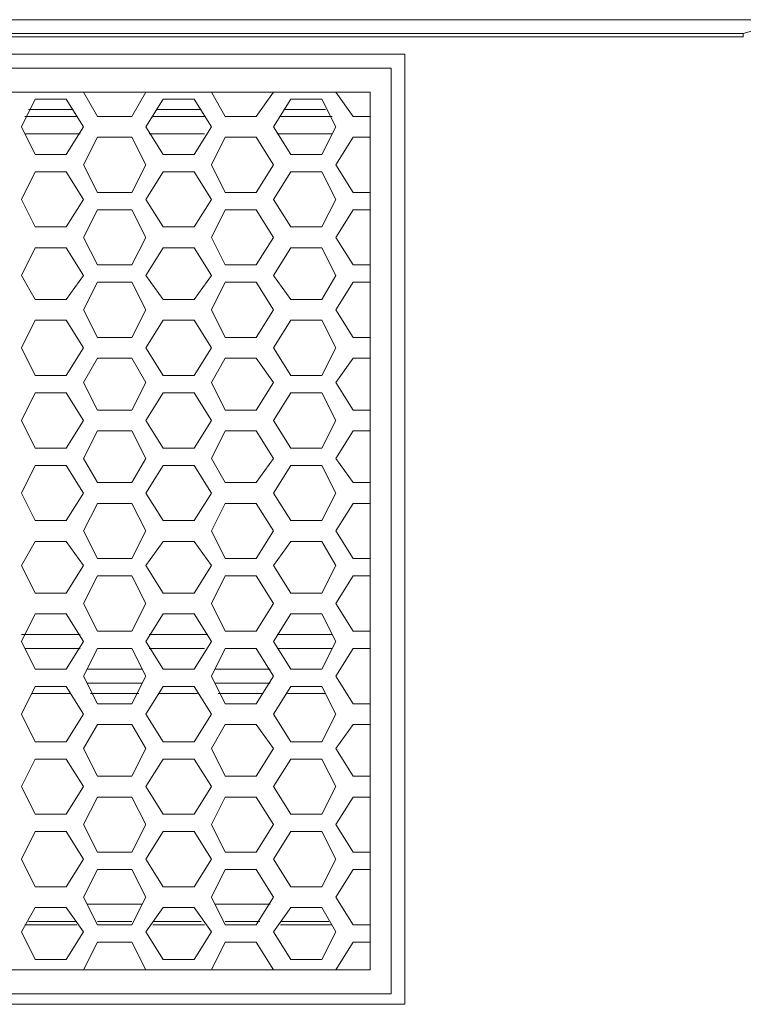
# Model space of a CAD drawing. Header units: millimetres. Extents: x 83969 to 164243, y -22860 to 4849.
# Tile 75 of 156: x 163458.67 to 163462.57, y -21416.96 to -21411.66. Entities that reach past the tile are written whole.
import ezdxf

# ---------------------------------------------------------------- set-up
doc = ezdxf.new("R2010")
doc.units = ezdxf.units.MM
doc.layers.get('0').update_dxf_attribs({"color": 251, "lineweight": 0})
doc.layers.add('_Opis_80', color=7, linetype='Continuous')

# ---------------------------------------------------------------- blocks, each defined once
blk = doc.blocks.new('UPS_2U_PA')
at = {"layer": '_Opis_80', "lineweight": 13}
for points in [[(23.1755, 54.923), (52.4182, 54.923), (55.4667, 54.923), (67.4835, 54.923)], [(67.3947, 54.923), (66.9803, 54.8046), (23.6786, 54.8046)], [(66.9803, 54.775), (23.6786, 54.775)], [(66.9803, 54.775), (66.9803, 54.8046)], [(64.0797, 54.627), (35.1922, 54.627)], [(64.0797, 46.4876), (64.0797, 54.627)], [(35.281, 54.5086), (63.9613, 54.5086)], [(63.9613, 54.5086), (63.9613, 46.5764)], [(54.1052, 54.3014), (63.7837, 54.3014)], [(60.9127, 54.2422), (60.7944, 54.0054)], [(61.1791, 54.2422), (60.9128, 54.2422)], [(61.3271, 54.0054), (61.1791, 54.2422)], [(61.3271, 54.3014), (61.4455, 54.0942)], [(61.7415, 54.0942), (61.8599, 54.3014)], [(62.0079, 54.2422), (61.8599, 54.0054)], [(62.2743, 54.2422), (62.0079, 54.2422)], [(62.4222, 54.0054), (62.2742, 54.2422)], [(62.4222, 54.3014), (62.5406, 54.0942)], [(62.807, 54.0942), (62.955, 54.3014)], [(63.103, 54.2422), (62.955, 54.0054)], [(63.3694, 54.2422), (63.103, 54.2422)], [(63.4877, 54.0054), (63.3694, 54.2422)], [(63.4877, 54.3014), (63.6357, 54.0942)], [(63.7837, 54.3014), (63.7837, 46.7835)], [(60.824, 54.0942), (61.2679, 54.0942)], [(60.8536, 54.1534), (61.2383, 54.1534)], [(60.8536, 54.1534), (61.2383, 54.1534)], [(61.4455, 54.0942), (61.7415, 54.0942)], [(61.9191, 54.0942), (62.363, 54.0942)], [(61.9487, 54.1534), (62.3335, 54.1534)], [(61.9487, 54.1534), (62.3335, 54.1534)], [(62.5406, 54.0942), (62.807, 54.0942)], [(63.0142, 54.0942), (63.4582, 54.0942)], [(63.0438, 54.1534), (63.399, 54.1534)], [(63.0438, 54.1534), (63.399, 54.1534)], [(63.6358, 54.0942), (63.7837, 54.0942)], [(60.7943, 54.0054), (60.9127, 53.7686)], [(61.1791, 53.7686), (61.3271, 54.0054)], [(61.8599, 54.0054), (62.0079, 53.7686)], [(62.2742, 53.7686), (62.4222, 54.0054)], [(62.955, 54.0054), (63.103, 53.7686)], [(63.3694, 53.7686), (63.4878, 54.0054)], [(60.824, 53.9462), (61.2975, 53.9462)], [(61.4455, 53.9166), (61.3271, 53.6798)], [(61.7415, 53.9166), (61.4455, 53.9166)], [(61.8599, 53.6798), (61.7415, 53.9166)], [(61.8895, 53.9462), (62.363, 53.9462)], [(62.5406, 53.9166), (62.4222, 53.6798)], [(62.807, 53.9166), (62.5406, 53.9166)], [(62.955, 53.6798), (62.807, 53.9166)], [(62.9846, 53.9462), (63.4582, 53.9462)], [(63.6357, 53.9166), (63.4878, 53.6798)], [(63.7837, 53.9166), (63.6358, 53.9166)], [(60.9128, 53.7686), (61.1791, 53.7686)], [(62.0079, 53.7686), (62.2743, 53.7686)], [(63.103, 53.7686), (63.3694, 53.7686)], [(61.3271, 53.6798), (61.4455, 53.4431)], [(61.7415, 53.4431), (61.8599, 53.6798)], [(62.4222, 53.6798), (62.5406, 53.4431)], [(62.807, 53.4431), (62.955, 53.6798)], [(63.4877, 53.6798), (63.6357, 53.4431)], [(60.9127, 53.6206), (60.7944, 53.3839)], [(61.1791, 53.6206), (60.9128, 53.6206)], [(61.3271, 53.3839), (61.1791, 53.6206)], [(62.0079, 53.6206), (61.8599, 53.3839)], [(62.2743, 53.6206), (62.0079, 53.6206)], [(62.4222, 53.3839), (62.2742, 53.6206)], [(63.103, 53.6206), (62.955, 53.3839)], [(63.3694, 53.6206), (63.103, 53.6206)], [(63.4877, 53.3839), (63.3694, 53.6206)], [(61.4455, 53.4431), (61.7415, 53.4431)], [(62.5406, 53.4431), (62.807, 53.4431)], [(63.6358, 53.4431), (63.7837, 53.4431)], [(60.7944, 53.3839), (60.9127, 53.1471)], [(61.1791, 53.1471), (61.3271, 53.3839)], [(61.8599, 53.3839), (62.0079, 53.1471)], [(62.2742, 53.1471), (62.4222, 53.3839)], [(62.955, 53.3839), (63.103, 53.1471)], [(63.3694, 53.1471), (63.4878, 53.3839)], [(61.4455, 53.2951), (61.3271, 53.0583)], [(61.7415, 53.2951), (61.4455, 53.2951)], [(61.8599, 53.0583), (61.7415, 53.2951)], [(62.5406, 53.2951), (62.4222, 53.0583)], [(62.807, 53.2951), (62.5406, 53.2951)], [(62.955, 53.0583), (62.807, 53.2951)], [(63.6357, 53.2951), (63.4878, 53.0583)], [(63.7837, 53.2951), (63.6358, 53.2951)], [(60.9128, 53.1471), (61.1791, 53.1471)], [(62.0079, 53.1471), (62.2743, 53.1471)], [(63.103, 53.1471), (63.3694, 53.1471)], [(61.3271, 53.0583), (61.4455, 52.8215)], [(61.7415, 52.8215), (61.8599, 53.0583)], [(62.4222, 53.0583), (62.5406, 52.8215)], [(62.807, 52.8215), (62.955, 53.0583)], [(63.4877, 53.0583), (63.6357, 52.8215)], [(60.9127, 52.9695), (60.7944, 52.7327)], [(61.1791, 52.9695), (60.9128, 52.9695)], [(61.3271, 52.7327), (61.1791, 52.9695)], [(62.0079, 52.9695), (61.8599, 52.7327)], [(62.2743, 52.9695), (62.0079, 52.9695)], [(62.4222, 52.7327), (62.2742, 52.9695)], [(63.103, 52.9695), (62.955, 52.7327)], [(63.3694, 52.9695), (63.103, 52.9695)], [(63.4877, 52.7327), (63.3694, 52.9695)], [(61.4455, 52.8215), (61.7415, 52.8215)], [(62.5406, 52.8215), (62.807, 52.8215)], [(63.6358, 52.8215), (63.7837, 52.8215)], [(60.7944, 52.7327), (60.9127, 52.5255)], [(61.1791, 52.5255), (61.3271, 52.7327)], [(61.8599, 52.7327), (62.0079, 52.5255)], [(62.2742, 52.5255), (62.4222, 52.7327)], [(62.955, 52.7327), (63.103, 52.5255)], [(63.3694, 52.5255), (63.4878, 52.7327)], [(61.4455, 52.6735), (61.3271, 52.4367)], [(61.7415, 52.6735), (61.4455, 52.6735)], [(61.8599, 52.4367), (61.7415, 52.6735)], [(62.5406, 52.6735), (62.4222, 52.4367)], [(62.807, 52.6735), (62.5406, 52.6735)], [(62.955, 52.4367), (62.807, 52.6735)], [(63.6357, 52.6735), (63.4878, 52.4367)], [(63.7837, 52.6735), (63.6358, 52.6735)], [(60.9128, 52.5255), (61.1791, 52.5255)], [(62.0079, 52.5255), (62.2743, 52.5255)], [(63.103, 52.5255), (63.3694, 52.5255)], [(61.3271, 52.4367), (61.4455, 52.1999)], [(61.7415, 52.1999), (61.8599, 52.4367)], [(62.4222, 52.4367), (62.5406, 52.1999)], [(62.807, 52.1999), (62.955, 52.4367)], [(63.4878, 52.4367), (63.6357, 52.1999)], [(60.9127, 52.3479), (60.7944, 52.1112)], [(61.1791, 52.3479), (60.9128, 52.3479)], [(61.3271, 52.1112), (61.1791, 52.3479)], [(62.0079, 52.3479), (61.8599, 52.1112)], [(62.2743, 52.3479), (62.0079, 52.3479)], [(62.4222, 52.1112), (62.2742, 52.3479)], [(63.103, 52.3479), (62.955, 52.1112)], [(63.3694, 52.3479), (63.103, 52.3479)], [(63.4878, 52.1112), (63.3694, 52.3479)], [(61.4455, 52.1999), (61.7415, 52.1999)], [(62.5406, 52.1999), (62.807, 52.1999)], [(63.6358, 52.1999), (63.7837, 52.1999)], [(60.7944, 52.1112), (60.9127, 51.8744)], [(61.1791, 51.8744), (61.3271, 52.1112)], [(61.8599, 52.1112), (62.0079, 51.8744)], [(62.2742, 51.8744), (62.4222, 52.1112)], [(62.955, 52.1112), (63.103, 51.8744)], [(63.3694, 51.8744), (63.4878, 52.1112)], [(61.4455, 52.0224), (61.3271, 51.8152)], [(61.7415, 52.0224), (61.4455, 52.0224)], [(61.8599, 51.8152), (61.7415, 52.0224)], [(62.5406, 52.0224), (62.4222, 51.8152)], [(62.807, 52.0224), (62.5406, 52.0224)], [(62.955, 51.8152), (62.807, 52.0224)], [(63.6357, 52.0224), (63.4877, 51.8152)], [(63.7837, 52.0224), (63.6358, 52.0224)], [(60.9127, 51.8744), (61.1791, 51.8744)], [(61.3271, 51.8152), (61.4455, 51.5784)], [(61.7415, 51.5784), (61.8599, 51.8152)], [(62.0079, 51.8744), (62.2743, 51.8744)], [(62.4222, 51.8152), (62.5406, 51.5784)], [(62.807, 51.5784), (62.955, 51.8152)], [(63.103, 51.8744), (63.3694, 51.8744)], [(63.4878, 51.8152), (63.6357, 51.5784)], [(60.9127, 51.7264), (60.7944, 51.4896)], [(61.1791, 51.7264), (60.9127, 51.7264)], [(61.3271, 51.4896), (61.1791, 51.7264)], [(62.0079, 51.7264), (61.8599, 51.4896)], [(62.2743, 51.7264), (62.0079, 51.7264)], [(62.4222, 51.4896), (62.2742, 51.7264)], [(63.103, 51.7264), (62.955, 51.4896)], [(63.3694, 51.7264), (63.103, 51.7264)], [(63.4878, 51.4896), (63.3694, 51.7264)], [(61.4455, 51.5784), (61.7415, 51.5784)], [(62.5406, 51.5784), (62.807, 51.5784)], [(63.6358, 51.5784), (63.7837, 51.5784)], [(60.7944, 51.4896), (60.9127, 51.2528)], [(61.1791, 51.2528), (61.3271, 51.4896)], [(61.8599, 51.4896), (62.0079, 51.2528)], [(62.2742, 51.2528), (62.4222, 51.4896)], [(62.955, 51.4896), (63.103, 51.2528)], [(63.3694, 51.2528), (63.4877, 51.4896)], [(61.4455, 51.4008), (61.3271, 51.164)], [(61.7415, 51.4008), (61.4455, 51.4008)], [(61.8599, 51.164), (61.7415, 51.4008)], [(62.5406, 51.4008), (62.4222, 51.164)], [(62.807, 51.4008), (62.5406, 51.4008)], [(62.955, 51.164), (62.807, 51.4008)], [(63.6357, 51.4008), (63.4877, 51.164)], [(63.7837, 51.4008), (63.6358, 51.4008)], [(60.9128, 51.2528), (61.1791, 51.2528)], [(62.0079, 51.2528), (62.2743, 51.2528)], [(63.103, 51.2528), (63.3694, 51.2528)], [(61.3271, 51.164), (61.4455, 50.9568)], [(61.7415, 50.9568), (61.8599, 51.164)], [(62.4222, 51.164), (62.5406, 50.9568)], [(62.807, 50.9568), (62.955, 51.164)], [(63.4878, 51.164), (63.6357, 50.9568)], [(60.9127, 51.1048), (60.7944, 50.868)], [(61.1791, 51.1048), (60.9128, 51.1048)], [(61.3271, 50.868), (61.1791, 51.1048)], [(62.0079, 51.1048), (61.8599, 50.868)], [(62.2743, 51.1048), (62.0079, 51.1048)], [(62.4222, 50.868), (62.2742, 51.1048)], [(63.103, 51.1048), (62.955, 50.868)], [(63.3694, 51.1048), (63.103, 51.1048)], [(63.4878, 50.868), (63.3694, 51.1048)], [(61.4455, 50.9568), (61.7415, 50.9568)], [(62.5406, 50.9568), (62.807, 50.9568)], [(63.6358, 50.9568), (63.7837, 50.9568)], [(60.7944, 50.868), (60.9127, 50.6313)], [(61.1791, 50.6313), (61.3271, 50.868)], [(61.8599, 50.868), (62.0079, 50.6313)], [(62.2742, 50.6313), (62.4222, 50.868)], [(62.955, 50.868), (63.103, 50.6313)], [(63.3694, 50.6313), (63.4877, 50.868)], [(61.4455, 50.7793), (61.3271, 50.5425)], [(61.7415, 50.7793), (61.4455, 50.7793)], [(61.8599, 50.5425), (61.7415, 50.7792)], [(62.5406, 50.7793), (62.4222, 50.5425)], [(62.807, 50.7793), (62.5406, 50.7793)], [(62.955, 50.5425), (62.807, 50.7793)], [(63.6357, 50.7792), (63.4877, 50.5425)], [(63.7838, 50.7793), (63.6358, 50.7793)], [(60.9128, 50.6313), (61.1791, 50.6313)], [(62.0079, 50.6313), (62.2743, 50.6313)], [(63.103, 50.6313), (63.3694, 50.6313)], [(61.3271, 50.5425), (61.4455, 50.3057)], [(61.7415, 50.3057), (61.8599, 50.5425)], [(62.4222, 50.5425), (62.5406, 50.3057)], [(62.807, 50.3057), (62.955, 50.5425)], [(63.4878, 50.5425), (63.6357, 50.3057)], [(60.9127, 50.4537), (60.7943, 50.2465)], [(61.1791, 50.4537), (60.9128, 50.4537)], [(61.3271, 50.2465), (61.1791, 50.4537)], [(62.0079, 50.4537), (61.8599, 50.2465)], [(62.2743, 50.4537), (62.0079, 50.4537)], [(62.4222, 50.2465), (62.2742, 50.4537)], [(63.103, 50.4537), (62.955, 50.2465)], [(63.3694, 50.4537), (63.103, 50.4537)], [(63.4878, 50.2465), (63.3694, 50.4537)], [(61.4455, 50.3057), (61.7415, 50.3057)], [(62.5406, 50.3057), (62.807, 50.3057)], [(63.6358, 50.3057), (63.7838, 50.3057)], [(60.7944, 50.2465), (60.9127, 50.0097)], [(61.1791, 50.0097), (61.3271, 50.2465)], [(61.8599, 50.2465), (62.0079, 50.0097)], [(62.2742, 50.0097), (62.4222, 50.2465)], [(62.955, 50.2465), (63.103, 50.0097)], [(63.3694, 50.0097), (63.4877, 50.2465)], [(61.4455, 50.1577), (61.3271, 49.9209)], [(61.7415, 50.1577), (61.4455, 50.1577)], [(61.8599, 49.9209), (61.7415, 50.1577)], [(62.5406, 50.1577), (62.4222, 49.9209)], [(62.807, 50.1577), (62.5406, 50.1577)], [(62.955, 49.9209), (62.807, 50.1577)], [(63.6357, 50.1577), (63.4877, 49.9209)], [(63.7838, 50.1577), (63.6358, 50.1577)], [(60.9128, 50.0097), (61.1791, 50.0097)], [(62.0079, 50.0097), (62.2743, 50.0097)], [(63.103, 50.0097), (63.3694, 50.0097)], [(61.3271, 49.9209), (61.4455, 49.6841)], [(61.7415, 49.6841), (61.8599, 49.9209)], [(62.4222, 49.9209), (62.5406, 49.6841)], [(62.807, 49.6841), (62.955, 49.9209)], [(63.4878, 49.9209), (63.6357, 49.6841)], [(60.9127, 49.8321), (60.7943, 49.5953)], [(61.1791, 49.8321), (60.9128, 49.8321)], [(61.3271, 49.5953), (61.1791, 49.8321)], [(62.0079, 49.8321), (61.8599, 49.5953)], [(62.2743, 49.8321), (62.0079, 49.8321)], [(62.4222, 49.5953), (62.2742, 49.8321)], [(63.103, 49.8321), (62.955, 49.5953)], [(63.3694, 49.8321), (63.103, 49.8321)], [(63.4878, 49.5953), (63.3694, 49.8321)], [(60.7944, 49.6545), (61.2975, 49.6545)], [(61.4455, 49.6841), (61.7415, 49.6841)], [(61.8895, 49.6545), (62.3927, 49.6545)], [(62.5406, 49.6841), (62.807, 49.6841)], [(62.9846, 49.6545), (63.4582, 49.6545)], [(63.6358, 49.6841), (63.7837, 49.6841)], [(60.7944, 49.5953), (60.9127, 49.3586)], [(60.824, 49.5361), (61.2975, 49.5361)], [(61.1791, 49.3586), (61.3271, 49.5953)], [(61.4455, 49.5361), (61.3271, 49.2994)], [(61.7415, 49.5361), (61.4455, 49.5361)], [(61.8599, 49.2994), (61.7415, 49.5361)], [(61.8599, 49.5953), (62.0079, 49.3586)], [(61.8895, 49.5361), (62.3631, 49.5361)], [(62.2742, 49.3586), (62.4222, 49.5953)], [(62.5406, 49.5361), (62.4222, 49.2994)], [(62.807, 49.5361), (62.5406, 49.5361)], [(62.955, 49.2994), (62.807, 49.5361)], [(62.955, 49.5953), (63.103, 49.3586)], [(62.9846, 49.5361), (63.4582, 49.5361)], [(63.3694, 49.3586), (63.4877, 49.5953)], [(63.6357, 49.5361), (63.4877, 49.2994)], [(63.7837, 49.5361), (63.6358, 49.5361)], [(60.9128, 49.3586), (61.1791, 49.3586)], [(61.3567, 49.3586), (61.8303, 49.3586)], [(62.0079, 49.3586), (62.2743, 49.3586)], [(62.4518, 49.3586), (62.9254, 49.3586)], [(63.103, 49.3586), (63.3694, 49.3586)], [(61.3271, 49.2994), (61.4455, 49.0626)], [(61.7415, 49.0626), (61.8599, 49.2994)], [(62.4222, 49.2994), (62.5406, 49.0626)], [(62.807, 49.0626), (62.955, 49.2994)], [(63.4878, 49.2994), (63.6357, 49.0626)], [(60.9127, 49.2106), (60.7943, 48.9738)], [(61.1791, 49.2106), (60.9128, 49.2106)], [(61.3271, 48.9738), (61.1791, 49.2106)], [(61.3567, 49.2402), (61.8303, 49.2402)], [(62.0079, 49.2106), (61.8599, 48.9738)], [(62.2743, 49.2106), (62.0079, 49.2106)], [(62.4222, 48.9738), (62.2742, 49.2106)], [(62.4518, 49.2402), (62.9254, 49.2402)], [(63.103, 49.2106), (62.955, 48.9738)], [(63.3694, 49.2106), (63.103, 49.2106)], [(63.4878, 48.9738), (63.3694, 49.2106)], [(60.8832, 49.1514), (61.2087, 49.1514)], [(61.3863, 49.1514), (61.8007, 49.1514)], [(61.9783, 49.1514), (62.3039, 49.1514)], [(62.4814, 49.1514), (62.8662, 49.1514)], [(63.0734, 49.1514), (63.399, 49.1514)], [(61.4455, 49.0626), (61.7415, 49.0626)], [(62.5406, 49.0626), (62.807, 49.0626)], [(63.6358, 49.0626), (63.7837, 49.0626)], [(60.7944, 48.9738), (60.9127, 48.737)], [(61.1791, 48.737), (61.3271, 48.9738)], [(61.8599, 48.9738), (62.0079, 48.737)], [(62.2742, 48.737), (62.4222, 48.9738)], [(62.955, 48.9738), (63.103, 48.737)], [(63.3694, 48.737), (63.4877, 48.9738)], [(61.4455, 48.885), (61.3271, 48.6778)], [(61.7415, 48.885), (61.4455, 48.885)], [(61.8599, 48.6778), (61.7415, 48.885)], [(62.5406, 48.885), (62.4222, 48.6778)], [(62.807, 48.885), (62.5406, 48.885)], [(62.955, 48.6778), (62.807, 48.885)], [(63.6357, 48.885), (63.4877, 48.6778)], [(63.7837, 48.885), (63.6358, 48.885)], [(60.9127, 48.737), (61.1791, 48.737)], [(61.3271, 48.6778), (61.4455, 48.441)], [(61.7415, 48.441), (61.8599, 48.6778)], [(62.0079, 48.737), (62.2743, 48.737)], [(62.4222, 48.6778), (62.5406, 48.441)], [(62.807, 48.441), (62.955, 48.6778)], [(63.103, 48.737), (63.3694, 48.737)], [(63.4878, 48.6778), (63.6357, 48.441)], [(60.9127, 48.589), (60.7943, 48.3522)], [(61.1791, 48.589), (60.9127, 48.589)], [(61.3271, 48.3522), (61.1791, 48.589)], [(62.0079, 48.589), (61.8599, 48.3522)], [(62.2743, 48.589), (62.0079, 48.589)], [(62.4222, 48.3522), (62.2742, 48.589)], [(63.103, 48.589), (62.955, 48.3522)], [(63.3694, 48.589), (63.103, 48.589)], [(63.4878, 48.3522), (63.3694, 48.589)], [(61.4455, 48.441), (61.7415, 48.441)], [(62.5406, 48.441), (62.807, 48.441)], [(63.6358, 48.441), (63.7837, 48.441)], [(60.7944, 48.3522), (60.9128, 48.1154)], [(61.1791, 48.1154), (61.3271, 48.3522)], [(61.8599, 48.3522), (62.0079, 48.1154)], [(62.2742, 48.1154), (62.4222, 48.3522)], [(62.955, 48.3522), (63.103, 48.1154)], [(63.3694, 48.1154), (63.4877, 48.3522)], [(61.4455, 48.2634), (61.3271, 48.0267)], [(61.7415, 48.2634), (61.4455, 48.2634)], [(61.8599, 48.0266), (61.7415, 48.2634)], [(62.5406, 48.2634), (62.4222, 48.0266)], [(62.807, 48.2634), (62.5406, 48.2634)], [(62.955, 48.0266), (62.807, 48.2634)], [(63.6357, 48.2634), (63.4877, 48.0266)], [(63.7837, 48.2634), (63.6358, 48.2634)], [(60.9128, 48.1155), (61.1791, 48.1155)], [(62.0079, 48.1155), (62.2743, 48.1155)], [(63.103, 48.1155), (63.3694, 48.1155)], [(61.3271, 48.0266), (61.4455, 47.7899)], [(61.7415, 47.7899), (61.8599, 48.0266)], [(62.4222, 48.0266), (62.5406, 47.7899)], [(62.807, 47.7899), (62.955, 48.0266)], [(63.4878, 48.0266), (63.6357, 47.7899)], [(60.9127, 47.9675), (60.7943, 47.7307)], [(61.1791, 47.9675), (60.9128, 47.9675)], [(61.3271, 47.7307), (61.1791, 47.9675)], [(62.0079, 47.9675), (61.8599, 47.7307)], [(62.2743, 47.9675), (62.0079, 47.9675)], [(62.4222, 47.7307), (62.2742, 47.9675)], [(63.103, 47.9675), (62.955, 47.7307)], [(63.3694, 47.9675), (63.103, 47.9675)], [(63.4878, 47.7307), (63.3694, 47.9675)], [(61.4455, 47.7899), (61.7415, 47.7899)], [(62.5406, 47.7899), (62.807, 47.7899)], [(63.6358, 47.7899), (63.7837, 47.7899)], [(60.7944, 47.7307), (60.9128, 47.4939)], [(61.1791, 47.4939), (61.3271, 47.7307)], [(61.8599, 47.7307), (62.0079, 47.4939)], [(62.2742, 47.4939), (62.4222, 47.7307)], [(62.955, 47.7307), (63.103, 47.4939)], [(63.3694, 47.4939), (63.4877, 47.7307)], [(61.4455, 47.6419), (61.3271, 47.4051)], [(61.7415, 47.6419), (61.4455, 47.6419)], [(61.8599, 47.4051), (61.7415, 47.6419)], [(62.5406, 47.6419), (62.4222, 47.4051)], [(62.807, 47.6419), (62.5406, 47.6419)], [(62.955, 47.4051), (62.807, 47.6419)], [(63.6357, 47.6419), (63.4877, 47.4051)], [(63.7837, 47.6419), (63.6358, 47.6419)], [(60.9128, 47.4939), (61.1791, 47.4939)], [(62.0079, 47.4939), (62.2743, 47.4939)], [(63.103, 47.4939), (63.3694, 47.4939)], [(61.3271, 47.4051), (61.4455, 47.1683)], [(61.8303, 47.3459), (61.3567, 47.3459)], [(61.7415, 47.1683), (61.8599, 47.4051)], [(62.4222, 47.4051), (62.5406, 47.1683)], [(62.9254, 47.3459), (62.4518, 47.3459)], [(62.807, 47.1683), (62.955, 47.4051)], [(63.4878, 47.4051), (63.6357, 47.1683)], [(60.9127, 47.3163), (60.7943, 47.1091)], [(61.1791, 47.3163), (60.9127, 47.3163)], [(61.3271, 47.1091), (61.1791, 47.3163)], [(62.0079, 47.3163), (61.8599, 47.1091)], [(62.2743, 47.3163), (62.0079, 47.3163)], [(62.4222, 47.1091), (62.2742, 47.3163)], [(63.103, 47.3163), (62.955, 47.1091)], [(63.3694, 47.3163), (63.103, 47.3163)], [(63.4878, 47.1091), (63.3694, 47.3163)], [(60.824, 47.1683), (61.2679, 47.1683)], [(61.2679, 47.1979), (60.8536, 47.1979)], [(61.7415, 47.1979), (61.4455, 47.1979)], [(61.4455, 47.1683), (61.7415, 47.1683)], [(61.4455, 47.1683), (61.7415, 47.1683)], [(62.3334, 47.1979), (61.9191, 47.1979)], [(61.9191, 47.1683), (62.363, 47.1683)], [(62.8366, 47.1979), (62.5406, 47.1979)], [(62.5406, 47.1683), (62.807, 47.1683)], [(62.5406, 47.1683), (62.807, 47.1683)], [(63.4286, 47.1979), (63.0142, 47.1979)], [(63.0142, 47.1683), (63.4582, 47.1683)], [(63.6358, 47.1683), (63.7837, 47.1683)], [(60.7944, 47.1091), (60.9128, 46.8723)], [(61.1791, 46.8723), (61.3271, 47.1091)], [(61.8599, 47.1091), (62.0079, 46.8723)], [(62.2742, 46.8723), (62.4222, 47.1091)], [(62.955, 47.1091), (63.103, 46.8723)], [(63.3694, 46.8723), (63.4877, 47.1091)], [(61.4455, 47.0203), (61.3271, 46.7835)], [(61.7415, 47.0203), (61.4455, 47.0203)], [(61.8599, 46.7835), (61.7415, 47.0203)], [(62.5406, 47.0203), (62.4222, 46.7835)], [(62.807, 47.0203), (62.5406, 47.0203)], [(62.955, 46.7835), (62.807, 47.0203)], [(63.6357, 47.0203), (63.4877, 46.7835)], [(63.7837, 47.0203), (63.6357, 47.0203)], [(60.9127, 46.8723), (61.1791, 46.8723)], [(62.0079, 46.8723), (62.2742, 46.8723)], [(63.103, 46.8723), (63.3694, 46.8723)], [(63.7837, 46.7835), (54.1052, 46.7835)], [(63.9613, 46.5764), (35.281, 46.5764)], [(35.1922, 46.4876), (64.0797, 46.4876)]]:
    blk.add_lwpolyline(points, dxfattribs=at)

msp = doc.modelspace()

# ---------------------------------------------------------------- block references
at = {"xscale": 0.6288110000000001, "yscale": 0.6288110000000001, "zscale": 0.6288110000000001}
msp.add_blockref('UPS_2U_PA', (163420.4508, -21446.1929), dxfattribs=at)

doc.saveas('drawing.dxf')
